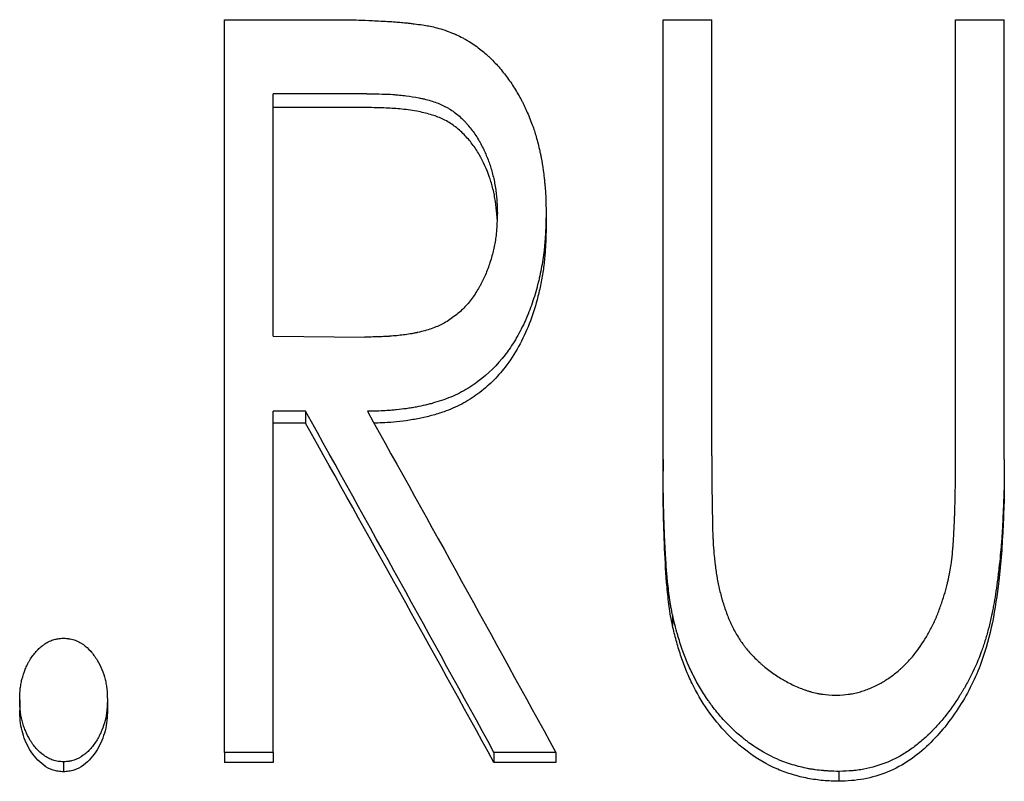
# Model space of a CAD drawing. Header units: millimetres. Extents: x 0 to 840, y 0 to 594.
# Tile 15 of 19: x 240 to 251, y 331 to 340. Entities that reach past the tile are written whole.
import ezdxf

# ---------------------------------------------------------------- set-up
doc = ezdxf.new("R2010")
doc.units = ezdxf.units.MM
doc.header["$LTSCALE"] = 2

msp = doc.modelspace()

# ---------------------------------------------------------------- linework, layer by layer
at = {"color": 7, "linetype": 'Continuous', "lineweight": 25}
for p, q in [((242.257, 340.351), (243.471, 340.351)), ((242.257, 331.684), (242.257, 340.351)), ((247.45, 340.351), (248.027, 340.351)), ((247.45, 335.15), (247.45, 340.351)), ((248.027, 335.191), (248.027, 340.351)), ((250.911, 335.191), (250.911, 340.351)), ((250.911, 340.351), (251.488, 340.351)), ((251.488, 335.15), (251.488, 340.351)), ((243.943, 339.476), (242.834, 339.476)), ((242.834, 336.608), (242.834, 339.476)), ((243.943, 339.312), (242.834, 339.312)), ((246.065, 338.062), (246.065, 337.906)), ((242.834, 336.608), (243.918, 336.596)), ((243.218, 335.719), (242.834, 335.719)), ((242.834, 331.684), (242.834, 335.719)), ((243.218, 335.719), (243.218, 335.577)), ((243.218, 335.577), (242.834, 335.577)), ((248.027, 335.191), (248.027, 335.053)), ((247.45, 335.15), (247.45, 335.011)), ((248.027, 335.053), (248.027, 334.947)), ((251.488, 335.15), (251.488, 335.011)), ((247.561, 333.31), (247.561, 333.183)), ((239.834, 332.304), (239.834, 332.182)), ((240.873, 332.304), (240.873, 332.182)), ((242.834, 331.684), (242.257, 331.684)), ((242.257, 331.684), (242.257, 331.566)), ((242.834, 331.684), (242.834, 331.566)), ((245.448, 331.684), (245.448, 331.566)), ((246.18, 331.684), (245.448, 331.684)), ((246.18, 331.684), (246.18, 331.566)), ((240.353, 331.571), (240.353, 331.454)), ((242.834, 331.566), (242.257, 331.566)), ((246.18, 331.566), (245.448, 331.566)), ((249.53, 331.459), (249.53, 331.342))]:
    msp.add_line(p, q, dxfattribs=at)
for points, knots in [([(243.471, 340.351), (243.55, 340.351), (243.618, 340.351), (243.705, 340.35), (243.731, 340.349), (243.766, 340.349), (243.777, 340.349), (243.793, 340.348), (243.798, 340.348), (243.807, 340.348), (243.811, 340.348), (243.858, 340.347), (243.908, 340.345), (244.023, 340.34), (244.089, 340.337), (244.235, 340.329), (244.292, 340.325), (244.356, 340.319), (244.381, 340.317), (244.424, 340.312), (244.439, 340.31), (244.471, 340.307), (244.489, 340.304), (244.541, 340.298), (244.572, 340.294), (244.629, 340.285), (244.656, 340.281), (244.72, 340.269), (244.776, 340.255), (244.844, 340.235)], [0, 0, 0, 0, 0.125, 0.125, 0.1875, 0.1875, 0.21875, 0.21875, 0.234375, 0.234375, 0.25, 0.25, 0.375, 0.375, 0.5, 0.5, 0.625, 0.625, 0.6875, 0.6875, 0.71875, 0.71875, 0.75, 0.75, 0.8125, 0.8125, 0.875, 0.875, 1, 1, 1, 1]), ([(244.844, 340.235), (244.88, 340.223), (244.911, 340.212), (244.95, 340.196), (244.963, 340.191), (244.979, 340.184), (244.985, 340.182), (244.992, 340.179), (244.995, 340.177), (244.999, 340.175), (245.001, 340.175), (245.028, 340.162), (245.052, 340.15), (245.09, 340.13), (245.102, 340.123), (245.128, 340.108), (245.141, 340.1), (245.179, 340.077), (245.203, 340.061), (245.249, 340.029), (245.272, 340.012), (245.314, 339.98), (245.335, 339.962), (245.366, 339.934), (245.377, 339.924), (245.398, 339.905), (245.409, 339.894), (245.458, 339.845), (245.496, 339.803), (245.55, 339.739), (245.567, 339.718), (245.601, 339.674), (245.617, 339.652), (245.666, 339.581), (245.696, 339.534), (245.738, 339.462), (245.752, 339.438), (245.771, 339.403), (245.778, 339.391), (245.787, 339.373), (245.79, 339.367), (245.796, 339.355), (245.799, 339.348), (245.823, 339.299), (245.845, 339.249), (245.88, 339.162), (245.891, 339.135), (245.91, 339.084), (245.919, 339.058), (245.94, 338.993), (245.955, 338.942), (245.976, 338.856), (245.984, 338.824), (245.993, 338.782), (245.996, 338.769), (246.002, 338.742), (246.005, 338.729), (246.016, 338.672), (246.024, 338.622), (246.035, 338.54), (246.039, 338.512), (246.043, 338.468), (246.045, 338.453), (246.047, 338.43), (246.048, 338.422), (246.049, 338.407), (246.05, 338.398), (246.053, 338.362), (246.056, 338.335), (246.058, 338.293), (246.059, 338.28), (246.06, 338.26), (246.06, 338.253), (246.061, 338.243), (246.061, 338.24), (246.061, 338.233), (246.061, 338.229), (246.063, 338.19), (246.064, 338.135), (246.065, 338.062)], [0, 0, 0, 0, 0.03125, 0.03125, 0.046875, 0.046875, 0.054688, 0.054688, 0.058594, 0.058594, 0.0625, 0.0625, 0.09375, 0.09375, 0.109375, 0.109375, 0.125, 0.125, 0.15625, 0.15625, 0.1875, 0.1875, 0.21875, 0.21875, 0.234375, 0.234375, 0.25, 0.25, 0.3125, 0.3125, 0.34375, 0.34375, 0.375, 0.375, 0.4375, 0.4375, 0.46875, 0.46875, 0.484375, 0.484375, 0.492188, 0.492188, 0.5, 0.5, 0.5625, 0.5625, 0.59375, 0.59375, 0.625, 0.625, 0.6875, 0.6875, 0.71875, 0.71875, 0.734375, 0.734375, 0.75, 0.75, 0.8125, 0.8125, 0.84375, 0.84375, 0.859375, 0.859375, 0.867188, 0.867188, 0.875, 0.875, 0.90625, 0.90625, 0.921875, 0.921875, 0.929688, 0.929688, 0.933594, 0.933594, 0.9375, 0.9375, 1, 1, 1, 1]), ([(243.943, 339.476), (244.081, 339.474), (244.184, 339.471), (244.253, 339.467), (244.256, 339.466), (244.259, 339.466), (244.26, 339.466), (244.265, 339.466), (244.269, 339.465), (244.279, 339.465), (244.285, 339.464), (244.305, 339.462), (244.318, 339.461), (244.357, 339.457), (244.383, 339.454), (244.46, 339.445), (244.51, 339.437), (244.565, 339.426), (244.573, 339.424), (244.587, 339.421), (244.594, 339.42), (244.614, 339.415), (244.628, 339.412), (244.667, 339.402), (244.693, 339.395), (244.766, 339.372), (244.81, 339.354), (244.861, 339.329), (244.873, 339.323), (244.895, 339.311), (244.906, 339.305), (244.937, 339.286), (244.958, 339.272), (245.019, 339.227), (245.058, 339.193), (245.104, 339.146), (245.111, 339.137), (245.128, 339.119), (245.136, 339.11), (245.16, 339.081), (245.176, 339.062), (245.22, 339.002), (245.248, 338.96), (245.286, 338.893), (245.298, 338.87), (245.321, 338.825), (245.332, 338.802), (245.363, 338.734), (245.381, 338.69), (245.411, 338.601), (245.424, 338.556), (245.448, 338.46), (245.457, 338.41), (245.468, 338.345), (245.469, 338.334), (245.473, 338.31), (245.474, 338.297), (245.478, 338.261), (245.48, 338.236), (245.482, 338.208), (245.482, 338.207), (245.483, 338.203), (245.483, 338.2), (245.483, 338.193), (245.483, 338.188), (245.484, 338.173), (245.485, 338.162), (245.486, 338.125), (245.487, 338.096), (245.488, 338.063)], [0, 0, 0, 0, 0.125, 0.125, 0.126953, 0.126953, 0.128906, 0.128906, 0.132812, 0.132812, 0.140625, 0.140625, 0.15625, 0.15625, 0.1875, 0.1875, 0.25, 0.25, 0.257812, 0.257812, 0.265625, 0.265625, 0.28125, 0.28125, 0.3125, 0.3125, 0.375, 0.375, 0.390625, 0.390625, 0.40625, 0.40625, 0.4375, 0.4375, 0.5, 0.5, 0.515625, 0.515625, 0.53125, 0.53125, 0.5625, 0.5625, 0.625, 0.625, 0.65625, 0.65625, 0.6875, 0.6875, 0.75, 0.75, 0.8125, 0.8125, 0.875, 0.875, 0.890625, 0.890625, 0.90625, 0.90625, 0.9375, 0.9375, 0.941406, 0.941406, 0.945312, 0.945312, 0.953125, 0.953125, 0.96875, 0.96875, 1, 1, 1, 1]), ([(245.485, 337.991), (245.484, 338.012), (245.482, 338.082), (245.467, 338.202), (245.439, 338.347), (245.384, 338.536), (245.302, 338.715), (245.194, 338.881), (245.096, 338.996), (244.983, 339.096), (244.855, 339.174), (244.712, 339.229), (244.546, 339.269), (244.363, 339.295), (244.158, 339.309), (244.019, 339.311), (243.943, 339.312)], [0, 0, 0, 0, 0.0282022, 0.0930095, 0.1600247, 0.222643, 0.3521439, 0.4177133, 0.481709, 0.5478949, 0.6111894, 0.672129, 0.7407296, 0.8262362, 0.9039906, 1, 1, 1, 1]), ([(245.488, 338.063), (245.486, 337.997), (245.483, 337.94), (245.479, 337.868), (245.477, 337.847), (245.474, 337.823), (245.474, 337.818), (245.473, 337.809), (245.473, 337.805), (245.47, 337.786), (245.469, 337.774), (245.46, 337.711), (245.45, 337.661), (245.432, 337.588), (245.426, 337.565), (245.411, 337.512), (245.403, 337.486), (245.377, 337.41), (245.359, 337.363), (245.329, 337.295), (245.319, 337.274), (245.303, 337.242), (245.298, 337.232), (245.286, 337.21), (245.28, 337.199), (245.249, 337.144), (245.222, 337.101), (245.158, 337.013), (245.125, 336.974), (245.075, 336.923), (245.056, 336.905), (245.017, 336.871), (244.996, 336.855), (244.931, 336.806), (244.887, 336.777), (244.832, 336.749), (244.822, 336.744), (244.8, 336.733), (244.789, 336.728), (244.755, 336.714), (244.731, 336.704), (244.657, 336.679), (244.604, 336.664), (244.543, 336.651), (244.541, 336.65), (244.535, 336.649), (244.532, 336.648), (244.523, 336.646), (244.517, 336.645), (244.499, 336.642), (244.486, 336.639), (244.449, 336.633), (244.424, 336.629), (244.346, 336.618), (244.291, 336.612), (244.232, 336.608), (244.232, 336.608), (244.229, 336.607), (244.228, 336.607), (244.225, 336.607), (244.223, 336.607), (244.215, 336.606), (244.211, 336.606), (244.196, 336.605), (244.185, 336.605), (244.152, 336.603), (244.128, 336.602), (244.049, 336.599), (243.988, 336.597), (243.918, 336.596)], [0, 0, 0, 0, 0.0625, 0.0625, 0.09375, 0.09375, 0.101562, 0.101562, 0.109375, 0.109375, 0.125, 0.125, 0.1875, 0.1875, 0.21875, 0.21875, 0.25, 0.25, 0.3125, 0.3125, 0.34375, 0.34375, 0.359375, 0.359375, 0.375, 0.375, 0.4375, 0.4375, 0.5, 0.5, 0.53125, 0.53125, 0.5625, 0.5625, 0.625, 0.625, 0.640625, 0.640625, 0.65625, 0.65625, 0.6875, 0.6875, 0.75, 0.75, 0.753906, 0.753906, 0.757812, 0.757812, 0.765625, 0.765625, 0.78125, 0.78125, 0.8125, 0.8125, 0.875, 0.875, 0.876953, 0.876953, 0.878906, 0.878906, 0.882812, 0.882812, 0.890625, 0.890625, 0.90625, 0.90625, 0.9375, 0.9375, 1, 1, 1, 1]), ([(246.065, 338.062), (246.064, 338.013), (246.063, 337.97), (246.061, 337.915), (246.061, 337.898), (246.06, 337.875), (246.06, 337.868), (246.059, 337.857), (246.059, 337.854), (246.059, 337.849), (246.059, 337.848), (246.059, 337.844), (246.059, 337.844), (246.057, 337.802), (246.054, 337.765), (246.05, 337.71), (246.048, 337.692), (246.046, 337.665), (246.045, 337.656), (246.043, 337.639), (246.042, 337.631), (246.032, 337.548), (246.021, 337.475), (246, 337.367), (245.992, 337.331), (245.98, 337.277), (245.976, 337.259), (245.967, 337.223), (245.962, 337.206), (245.938, 337.113), (245.915, 337.041), (245.878, 336.937), (245.865, 336.903), (245.844, 336.852), (245.837, 336.835), (245.827, 336.811), (245.823, 336.802), (245.816, 336.786), (245.812, 336.779), (245.775, 336.698), (245.739, 336.63), (245.682, 336.534), (245.662, 336.503), (245.632, 336.458), (245.621, 336.444), (245.606, 336.422), (245.6, 336.415), (245.59, 336.4), (245.585, 336.394), (245.487, 336.267), (245.38, 336.162), (245.196, 336.024), (245.132, 335.983), (245.032, 335.93), (244.998, 335.913), (244.928, 335.883), (244.893, 335.869), (244.819, 335.844), (244.782, 335.832), (244.727, 335.816), (244.709, 335.81), (244.681, 335.803), (244.672, 335.801), (244.654, 335.796), (244.644, 335.794), (244.602, 335.784), (244.566, 335.776), (244.509, 335.766), (244.49, 335.762), (244.46, 335.757), (244.45, 335.756), (244.43, 335.753), (244.419, 335.751), (244.372, 335.745), (244.334, 335.74), (244.276, 335.734), (244.257, 335.732), (244.228, 335.73), (244.219, 335.729), (244.204, 335.728), (244.2, 335.728), (244.192, 335.727), (244.19, 335.727), (244.185, 335.727), (244.182, 335.727), (244.128, 335.723), (244.051, 335.721), (243.95, 335.719)], [0, 0, 0, 0, 0.03125, 0.03125, 0.046875, 0.046875, 0.054688, 0.054688, 0.058594, 0.058594, 0.060547, 0.060547, 0.0625, 0.0625, 0.09375, 0.09375, 0.109375, 0.109375, 0.117188, 0.117188, 0.125, 0.125, 0.1875, 0.1875, 0.21875, 0.21875, 0.234375, 0.234375, 0.25, 0.25, 0.3125, 0.3125, 0.34375, 0.34375, 0.359375, 0.359375, 0.367188, 0.367188, 0.375, 0.375, 0.4375, 0.4375, 0.46875, 0.46875, 0.484375, 0.484375, 0.492188, 0.492188, 0.5, 0.5, 0.625, 0.625, 0.6875, 0.6875, 0.71875, 0.71875, 0.75, 0.75, 0.78125, 0.78125, 0.796875, 0.796875, 0.804688, 0.804688, 0.8125, 0.8125, 0.84375, 0.84375, 0.859375, 0.859375, 0.867188, 0.867188, 0.875, 0.875, 0.90625, 0.90625, 0.921875, 0.921875, 0.929688, 0.929688, 0.933594, 0.933594, 0.935547, 0.935547, 0.9375, 0.9375, 1, 1, 1, 1]), ([(246.065, 337.906), (246.064, 337.844), (246.061, 337.726), (246.051, 337.551), (246.031, 337.38), (246, 337.208), (245.95, 336.997), (245.871, 336.752), (245.746, 336.484), (245.598, 336.255), (245.433, 336.069), (245.261, 335.922), (245.069, 335.799), (244.881, 335.719), (244.712, 335.667), (244.562, 335.632), (244.411, 335.607), (244.263, 335.59), (244.135, 335.581), (244.058, 335.58), (244.028, 335.579)], [0, 0, 0, 0, 0.054501, 0.10311, 0.153324, 0.204401, 0.255464, 0.341611, 0.427389, 0.510771, 0.574584, 0.638427, 0.70233, 0.766041, 0.808877, 0.84987, 0.893763, 0.93623, 0.974399, 1, 1, 1, 1]), ([(248.027, 335.191), (248.026, 335.127), (248.026, 335.073), (248.026, 335.007), (248.026, 334.987), (248.027, 334.966), (248.027, 334.963), (248.027, 334.946), (248.027, 334.937), (248.027, 334.911), (248.027, 334.895), (248.028, 334.815), (248.028, 334.761), (248.029, 334.694), (248.029, 334.675), (248.029, 334.648), (248.029, 334.64), (248.03, 334.629), (248.03, 334.625), (248.03, 334.62), (248.03, 334.619), (248.03, 334.616), (248.03, 334.615), (248.03, 334.614), (248.03, 334.614), (248.03, 334.588), (248.031, 334.564), (248.032, 334.528), (248.032, 334.515), (248.032, 334.497), (248.033, 334.491), (248.033, 334.482), (248.033, 334.479), (248.033, 334.475), (248.033, 334.473), (248.033, 334.47), (248.033, 334.468), (248.033, 334.461), (248.034, 334.453), (248.034, 334.434), (248.034, 334.428), (248.034, 334.412), (248.034, 334.403), (248.034, 334.378), (248.034, 334.364), (248.035, 334.346), (248.035, 334.34), (248.035, 334.33), (248.035, 334.325), (248.035, 334.309), (248.036, 334.29), (248.038, 334.254), (248.038, 334.241), (248.04, 334.218), (248.04, 334.211), (248.041, 334.198), (248.041, 334.194), (248.041, 334.188), (248.041, 334.186), (248.041, 334.181), (248.042, 334.179), (248.044, 334.128), (248.048, 334.08), (248.052, 334.032)], [0, 0, 0, 0, 0.125, 0.125, 0.1875, 0.1875, 0.203125, 0.203125, 0.21875, 0.21875, 0.25, 0.25, 0.375, 0.375, 0.4375, 0.4375, 0.46875, 0.46875, 0.484375, 0.484375, 0.492188, 0.492188, 0.496094, 0.496094, 0.5, 0.5, 0.5625, 0.5625, 0.59375, 0.59375, 0.609375, 0.609375, 0.617188, 0.617188, 0.621094, 0.621094, 0.625, 0.625, 0.65625, 0.65625, 0.671875, 0.671875, 0.6875, 0.6875, 0.71875, 0.71875, 0.734375, 0.734375, 0.75, 0.75, 0.8125, 0.8125, 0.84375, 0.84375, 0.859375, 0.859375, 0.867188, 0.867188, 0.871094, 0.871094, 0.875, 0.875, 1, 1, 1, 1]), ([(250.848, 333.838), (250.853, 333.871), (250.858, 333.901), (250.864, 333.943), (250.866, 333.956), (250.869, 333.982), (250.87, 333.994), (250.874, 334.031), (250.876, 334.057), (250.88, 334.1), (250.881, 334.114), (250.883, 334.137), (250.883, 334.144), (250.884, 334.156), (250.884, 334.16), (250.885, 334.168), (250.885, 334.172), (250.889, 334.223), (250.892, 334.275), (250.896, 334.36), (250.897, 334.389), (250.899, 334.435), (250.9, 334.45), (250.9, 334.474), (250.901, 334.482), (250.901, 334.498), (250.902, 334.507), (250.904, 334.573), (250.905, 334.63), (250.907, 334.715), (250.908, 334.743), (250.908, 334.784), (250.908, 334.798), (250.909, 334.819), (250.909, 334.826), (250.909, 334.836), (250.909, 334.839), (250.909, 334.844), (250.909, 334.846), (250.909, 334.85), (250.909, 334.851), (250.91, 335.003), (250.911, 335.116), (250.911, 335.191)], [0, 0, 0, 0, 0.0625, 0.0625, 0.09375, 0.09375, 0.125, 0.125, 0.1875, 0.1875, 0.21875, 0.21875, 0.234375, 0.234375, 0.242188, 0.242188, 0.25, 0.25, 0.375, 0.375, 0.4375, 0.4375, 0.46875, 0.46875, 0.484375, 0.484375, 0.5, 0.5, 0.625, 0.625, 0.6875, 0.6875, 0.71875, 0.71875, 0.734375, 0.734375, 0.742188, 0.742188, 0.746094, 0.746094, 0.75, 0.75, 1, 1, 1, 1]), ([(247.561, 333.31), (247.556, 333.336), (247.552, 333.358), (247.546, 333.386), (247.544, 333.395), (247.542, 333.407), (247.541, 333.41), (247.54, 333.416), (247.54, 333.417), (247.54, 333.421), (247.539, 333.422), (247.536, 333.441), (247.533, 333.459), (247.529, 333.488), (247.527, 333.498), (247.525, 333.518), (247.523, 333.529), (247.517, 333.576), (247.513, 333.615), (247.506, 333.672), (247.504, 333.691), (247.501, 333.72), (247.5, 333.73), (247.499, 333.744), (247.499, 333.749), (247.498, 333.756), (247.498, 333.759), (247.497, 333.763), (247.497, 333.767), (247.492, 333.817), (247.487, 333.88), (247.48, 333.995), (247.478, 334.037), (247.474, 334.105), (247.473, 334.129), (247.471, 334.165), (247.47, 334.178), (247.469, 334.197), (247.469, 334.203), (247.468, 334.213), (247.468, 334.216), (247.468, 334.221), (247.468, 334.222), (247.468, 334.226), (247.468, 334.228), (247.465, 334.295), (247.462, 334.367), (247.458, 334.482), (247.457, 334.522), (247.456, 334.583), (247.455, 334.604), (247.455, 334.636), (247.454, 334.646), (247.454, 334.662), (247.454, 334.668), (247.454, 334.676), (247.454, 334.679), (247.454, 334.684), (247.454, 334.688), (247.451, 334.8), (247.45, 334.954), (247.45, 335.15)], [0, 0, 0, 0, 0.03125, 0.03125, 0.046875, 0.046875, 0.054688, 0.054688, 0.058594, 0.058594, 0.0625, 0.0625, 0.09375, 0.09375, 0.109375, 0.109375, 0.125, 0.125, 0.1875, 0.1875, 0.21875, 0.21875, 0.234375, 0.234375, 0.242188, 0.242188, 0.246094, 0.246094, 0.25, 0.25, 0.375, 0.375, 0.4375, 0.4375, 0.46875, 0.46875, 0.484375, 0.484375, 0.492188, 0.492188, 0.496094, 0.496094, 0.498047, 0.498047, 0.5, 0.5, 0.625, 0.625, 0.6875, 0.6875, 0.71875, 0.71875, 0.734375, 0.734375, 0.742188, 0.742188, 0.746094, 0.746094, 0.75, 0.75, 1, 1, 1, 1]), ([(251.488, 335.15), (251.488, 335.024), (251.487, 334.925), (251.486, 334.842), (251.486, 334.834), (251.485, 334.817), (251.485, 334.807), (251.484, 334.777), (251.483, 334.756), (251.481, 334.69), (251.479, 334.641), (251.476, 334.562), (251.475, 334.535), (251.472, 334.478), (251.47, 334.448), (251.466, 334.365), (251.464, 334.315), (251.46, 334.247), (251.458, 334.226), (251.456, 334.186), (251.454, 334.169), (251.45, 334.108), (251.446, 334.063), (251.436, 333.968), (251.431, 333.917), (251.418, 333.807), (251.412, 333.754), (251.392, 333.601), (251.377, 333.507), (251.357, 333.4), (251.353, 333.379), (251.348, 333.353), (251.347, 333.348), (251.344, 333.335), (251.343, 333.329), (251.339, 333.31), (251.336, 333.298), (251.323, 333.236), (251.311, 333.187), (251.286, 333.093), (251.273, 333.047), (251.252, 332.98), (251.245, 332.958), (251.234, 332.925), (251.231, 332.915), (251.223, 332.893), (251.22, 332.883), (251.182, 332.781), (251.144, 332.692), (251.08, 332.562), (251.057, 332.52), (251.022, 332.456), (251.009, 332.435), (250.991, 332.404), (250.984, 332.393), (250.971, 332.373), (250.965, 332.363), (250.902, 332.263), (250.843, 332.181), (250.752, 332.067), (250.721, 332.031), (250.674, 331.979), (250.658, 331.962), (250.634, 331.937), (250.626, 331.929), (250.61, 331.913), (250.603, 331.905), (250.559, 331.863), (250.522, 331.83), (250.466, 331.784), (250.446, 331.769), (250.407, 331.739), (250.388, 331.725), (250.325, 331.682), (250.282, 331.656), (250.218, 331.62), (250.196, 331.609), (250.152, 331.588), (250.131, 331.579), (250.017, 331.532), (249.922, 331.504), (249.801, 331.481), (249.777, 331.477), (249.74, 331.472), (249.728, 331.471), (249.709, 331.469), (249.703, 331.468), (249.694, 331.467), (249.691, 331.467), (249.684, 331.466), (249.68, 331.466), (249.646, 331.463), (249.596, 331.461), (249.53, 331.459)], [0, 0, 0, 0, 0.0625, 0.0625, 0.070312, 0.070312, 0.078125, 0.078125, 0.09375, 0.09375, 0.125, 0.125, 0.140625, 0.140625, 0.15625, 0.15625, 0.1875, 0.1875, 0.203125, 0.203125, 0.21875, 0.21875, 0.25, 0.25, 0.28125, 0.28125, 0.3125, 0.3125, 0.375, 0.375, 0.390625, 0.390625, 0.394531, 0.394531, 0.398438, 0.398438, 0.40625, 0.40625, 0.4375, 0.4375, 0.46875, 0.46875, 0.484375, 0.484375, 0.492188, 0.492188, 0.5, 0.5, 0.5625, 0.5625, 0.59375, 0.59375, 0.609375, 0.609375, 0.617188, 0.617188, 0.625, 0.625, 0.6875, 0.6875, 0.71875, 0.71875, 0.734375, 0.734375, 0.742188, 0.742188, 0.75, 0.75, 0.78125, 0.78125, 0.796875, 0.796875, 0.8125, 0.8125, 0.84375, 0.84375, 0.859375, 0.859375, 0.875, 0.875, 0.9375, 0.9375, 0.953125, 0.953125, 0.960938, 0.960938, 0.964844, 0.964844, 0.966797, 0.966797, 0.96875, 0.96875, 1, 1, 1, 1]), ([(247.561, 333.183), (247.553, 333.221), (247.538, 333.296), (247.516, 333.447), (247.487, 333.714), (247.466, 334.096), (247.451, 334.554), (247.45, 334.859), (247.45, 335.011)], [0, 0, 0, 0, 0.062501, 0.124996, 0.249999, 0.49999, 0.749992, 1, 1, 1, 1]), ([(251.488, 335.011), (251.488, 334.903), (251.488, 334.685), (251.473, 334.359), (251.457, 334.033), (251.418, 333.653), (251.357, 333.22), (251.247, 332.809), (251.106, 332.48), (250.961, 332.224), (250.792, 331.987), (250.596, 331.77), (250.372, 331.585), (250.113, 331.442), (249.874, 331.373), (249.678, 331.347), (249.58, 331.344), (249.53, 331.342)], [0, 0, 0, 0, 0.071498, 0.142938, 0.214481, 0.285804, 0.393144, 0.500153, 0.562617, 0.625162, 0.690175, 0.750176, 0.812641, 0.875054, 0.937482, 0.968735, 1, 1, 1, 1]), ([(248.052, 334.032), (248.055, 333.999), (248.059, 333.97), (248.063, 333.933), (248.064, 333.921), (248.066, 333.906), (248.067, 333.901), (248.067, 333.894), (248.068, 333.892), (248.068, 333.888), (248.068, 333.887), (248.069, 333.885), (248.069, 333.885), (248.072, 333.856), (248.076, 333.83), (248.081, 333.793), (248.083, 333.781), (248.086, 333.763), (248.087, 333.757), (248.089, 333.746), (248.09, 333.741), (248.101, 333.684), (248.111, 333.635), (248.129, 333.562), (248.135, 333.538), (248.145, 333.502), (248.148, 333.49), (248.155, 333.466), (248.159, 333.455), (248.179, 333.391), (248.196, 333.342), (248.224, 333.272), (248.233, 333.249), (248.248, 333.216), (248.253, 333.205), (248.261, 333.188), (248.264, 333.183), (248.269, 333.172), (248.271, 333.168), (248.297, 333.116), (248.323, 333.071), (248.364, 333.008), (248.378, 332.987), (248.4, 332.957), (248.408, 332.947), (248.423, 332.927), (248.431, 332.917), (248.468, 332.871), (248.501, 332.836), (248.555, 332.782), (248.574, 332.764), (248.603, 332.738), (248.613, 332.729), (248.634, 332.711), (248.645, 332.702), (248.696, 332.66), (248.737, 332.629), (248.801, 332.586), (248.822, 332.573), (248.855, 332.553), (248.865, 332.547), (248.882, 332.537), (248.887, 332.534), (248.898, 332.528), (248.903, 332.525), (248.957, 332.495), (249.005, 332.472), (249.076, 332.443), (249.099, 332.434), (249.134, 332.421), (249.146, 332.417), (249.163, 332.412), (249.169, 332.41), (249.181, 332.406), (249.186, 332.405), (249.218, 332.395), (249.243, 332.389), (249.281, 332.381), (249.294, 332.379), (249.312, 332.376), (249.319, 332.375), (249.328, 332.373), (249.331, 332.373), (249.337, 332.372), (249.341, 332.372), (249.377, 332.367), (249.429, 332.364), (249.498, 332.36)], [0, 0, 0, 0, 0.03125, 0.03125, 0.046875, 0.046875, 0.054688, 0.054688, 0.058594, 0.058594, 0.060547, 0.060547, 0.0625, 0.0625, 0.09375, 0.09375, 0.109375, 0.109375, 0.117188, 0.117188, 0.125, 0.125, 0.1875, 0.1875, 0.21875, 0.21875, 0.234375, 0.234375, 0.25, 0.25, 0.3125, 0.3125, 0.34375, 0.34375, 0.359375, 0.359375, 0.367188, 0.367188, 0.375, 0.375, 0.4375, 0.4375, 0.46875, 0.46875, 0.484375, 0.484375, 0.5, 0.5, 0.5625, 0.5625, 0.59375, 0.59375, 0.609375, 0.609375, 0.625, 0.625, 0.6875, 0.6875, 0.71875, 0.71875, 0.734375, 0.734375, 0.742188, 0.742188, 0.75, 0.75, 0.8125, 0.8125, 0.84375, 0.84375, 0.859375, 0.859375, 0.867188, 0.867188, 0.875, 0.875, 0.90625, 0.90625, 0.921875, 0.921875, 0.929688, 0.929688, 0.933594, 0.933594, 0.9375, 0.9375, 1, 1, 1, 1]), ([(249.498, 332.36), (249.559, 332.364), (249.606, 332.367), (249.645, 332.372), (249.649, 332.372), (249.657, 332.373), (249.664, 332.374), (249.681, 332.377), (249.692, 332.379), (249.726, 332.386), (249.748, 332.391), (249.781, 332.4), (249.792, 332.403), (249.814, 332.41), (249.823, 332.413), (249.854, 332.424), (249.875, 332.432), (249.918, 332.45), (249.941, 332.46), (249.984, 332.481), (250.005, 332.492), (250.065, 332.525), (250.1, 332.547), (250.172, 332.598), (250.208, 332.626), (250.253, 332.665), (250.262, 332.673), (250.28, 332.689), (250.288, 332.697), (250.312, 332.72), (250.328, 332.736), (250.375, 332.785), (250.405, 332.82), (250.489, 332.928), (250.539, 333.003), (250.606, 333.12), (250.626, 333.159), (250.655, 333.22), (250.665, 333.24), (250.678, 333.271), (250.683, 333.281), (250.691, 333.302), (250.695, 333.312), (250.717, 333.367), (250.733, 333.41), (250.762, 333.495), (250.775, 333.537), (250.793, 333.597), (250.798, 333.618), (250.807, 333.65), (250.809, 333.661), (250.813, 333.678), (250.815, 333.684), (250.817, 333.692), (250.817, 333.695), (250.818, 333.7), (250.819, 333.701), (250.819, 333.704), (250.82, 333.706), (250.827, 333.736), (250.836, 333.78), (250.848, 333.838)], [0, 0, 0, 0, 0.0625, 0.0625, 0.070312, 0.070312, 0.078125, 0.078125, 0.09375, 0.09375, 0.125, 0.125, 0.140625, 0.140625, 0.15625, 0.15625, 0.1875, 0.1875, 0.21875, 0.21875, 0.25, 0.25, 0.3125, 0.3125, 0.375, 0.375, 0.390625, 0.390625, 0.40625, 0.40625, 0.4375, 0.4375, 0.5, 0.5, 0.625, 0.625, 0.6875, 0.6875, 0.71875, 0.71875, 0.734375, 0.734375, 0.75, 0.75, 0.8125, 0.8125, 0.875, 0.875, 0.90625, 0.90625, 0.921875, 0.921875, 0.929688, 0.929688, 0.933594, 0.933594, 0.935547, 0.935547, 0.9375, 0.9375, 1, 1, 1, 1]), ([(249.53, 331.459), (249.489, 331.46), (249.453, 331.461), (249.406, 331.464), (249.392, 331.465), (249.373, 331.466), (249.367, 331.466), (249.358, 331.467), (249.355, 331.467), (249.351, 331.467), (249.35, 331.467), (249.347, 331.468), (249.346, 331.468), (249.312, 331.471), (249.281, 331.474), (249.235, 331.48), (249.219, 331.483), (249.19, 331.488), (249.174, 331.49), (249.105, 331.504), (249.044, 331.52), (248.949, 331.548), (248.918, 331.558), (248.874, 331.574), (248.86, 331.58), (248.84, 331.588), (248.833, 331.591), (248.819, 331.596), (248.813, 331.599), (248.691, 331.652), (248.583, 331.713), (248.472, 331.793), (248.46, 331.802), (248.436, 331.821), (248.423, 331.831), (248.385, 331.861), (248.361, 331.881), (248.314, 331.922), (248.292, 331.942), (248.259, 331.973), (248.249, 331.983), (248.228, 332.004), (248.218, 332.014), (248.165, 332.069), (248.125, 332.114), (248.067, 332.185), (248.048, 332.209), (248.021, 332.246), (248.012, 332.258), (247.994, 332.283), (247.984, 332.297), (247.943, 332.356), (247.911, 332.407), (247.865, 332.485), (247.85, 332.512), (247.828, 332.553), (247.821, 332.567), (247.807, 332.595), (247.799, 332.61), (247.779, 332.651), (247.766, 332.679), (247.747, 332.721), (247.741, 332.734), (247.733, 332.755), (247.73, 332.762), (247.724, 332.776), (247.721, 332.784), (247.709, 332.815), (247.699, 332.841), (247.684, 332.884), (247.678, 332.899), (247.668, 332.929), (247.662, 332.945), (247.647, 332.992), (247.637, 333.022), (247.624, 333.065), (247.62, 333.08), (247.614, 333.1), (247.612, 333.107), (247.609, 333.118), (247.608, 333.121), (247.606, 333.128), (247.605, 333.132), (247.594, 333.173), (247.58, 333.232), (247.561, 333.31)], [0, 0, 0, 0, 0.03125, 0.03125, 0.046875, 0.046875, 0.054688, 0.054688, 0.058594, 0.058594, 0.060547, 0.060547, 0.0625, 0.0625, 0.09375, 0.09375, 0.109375, 0.109375, 0.125, 0.125, 0.1875, 0.1875, 0.21875, 0.21875, 0.234375, 0.234375, 0.242188, 0.242188, 0.25, 0.25, 0.375, 0.375, 0.390625, 0.390625, 0.40625, 0.40625, 0.4375, 0.4375, 0.46875, 0.46875, 0.484375, 0.484375, 0.5, 0.5, 0.5625, 0.5625, 0.59375, 0.59375, 0.609375, 0.609375, 0.625, 0.625, 0.6875, 0.6875, 0.71875, 0.71875, 0.734375, 0.734375, 0.75, 0.75, 0.78125, 0.78125, 0.796875, 0.796875, 0.804688, 0.804688, 0.8125, 0.8125, 0.84375, 0.84375, 0.859375, 0.859375, 0.875, 0.875, 0.90625, 0.90625, 0.921875, 0.921875, 0.929688, 0.929688, 0.933594, 0.933594, 0.9375, 0.9375, 1, 1, 1, 1]), ([(249.53, 331.342), (249.468, 331.344), (249.344, 331.348), (249.16, 331.373), (248.98, 331.419), (248.73, 331.507), (248.463, 331.667), (248.189, 331.911), (247.968, 332.182), (247.815, 332.444), (247.716, 332.665), (247.656, 332.835), (247.602, 333.007), (247.575, 333.124), (247.561, 333.183)], [0, 0, 0, 0, 0.062546, 0.125064, 0.187593, 0.250107, 0.392745, 0.49985, 0.624823, 0.749825, 0.812359, 0.874906, 0.93745, 1, 1, 1, 1]), ([(239.834, 332.304), (239.835, 332.331), (239.836, 332.355), (239.837, 332.386), (239.838, 332.395), (239.839, 332.408), (239.839, 332.412), (239.84, 332.418), (239.84, 332.42), (239.84, 332.423), (239.84, 332.424), (239.842, 332.447), (239.845, 332.467), (239.852, 332.507), (239.856, 332.527), (239.872, 332.59), (239.885, 332.63), (239.908, 332.687), (239.916, 332.705), (239.93, 332.732), (239.934, 332.741), (239.942, 332.754), (239.944, 332.758), (239.949, 332.766), (239.951, 332.77), (239.977, 332.814), (240.003, 332.848), (240.044, 332.894), (240.058, 332.908), (240.08, 332.928), (240.088, 332.935), (240.099, 332.944), (240.103, 332.947), (240.111, 332.953), (240.114, 332.955), (240.136, 332.971), (240.154, 332.982), (240.191, 333.001), (240.211, 333.009), (240.239, 333.018), (240.248, 333.021), (240.264, 333.024), (240.269, 333.025), (240.277, 333.026), (240.28, 333.027), (240.285, 333.028), (240.289, 333.028), (240.305, 333.031), (240.325, 333.033), (240.353, 333.035)], [0, 0, 0, 0, 0.0625, 0.0625, 0.09375, 0.09375, 0.109375, 0.109375, 0.117188, 0.117188, 0.125, 0.125, 0.1875, 0.1875, 0.25, 0.25, 0.375, 0.375, 0.4375, 0.4375, 0.46875, 0.46875, 0.484375, 0.484375, 0.5, 0.5, 0.625, 0.625, 0.6875, 0.6875, 0.71875, 0.71875, 0.734375, 0.734375, 0.75, 0.75, 0.8125, 0.8125, 0.875, 0.875, 0.90625, 0.90625, 0.921875, 0.921875, 0.929688, 0.929688, 0.9375, 0.9375, 1, 1, 1, 1]), ([(240.353, 333.035), (240.367, 333.034), (240.379, 333.033), (240.395, 333.031), (240.4, 333.031), (240.406, 333.03), (240.409, 333.03), (240.412, 333.029), (240.413, 333.029), (240.438, 333.025), (240.458, 333.021), (240.497, 333.009), (240.516, 333.001), (240.543, 332.987), (240.552, 332.982), (240.566, 332.974), (240.571, 332.971), (240.58, 332.965), (240.585, 332.961), (240.619, 332.937), (240.647, 332.911), (240.688, 332.865), (240.701, 332.848), (240.72, 332.822), (240.727, 332.813), (240.736, 332.798), (240.739, 332.794), (240.745, 332.784), (240.749, 332.778), (240.773, 332.738), (240.791, 332.702), (240.823, 332.626), (240.836, 332.587), (240.851, 332.528), (240.855, 332.508), (240.86, 332.478), (240.862, 332.468), (240.864, 332.452), (240.864, 332.447), (240.865, 332.44), (240.865, 332.437), (240.866, 332.432), (240.866, 332.428), (240.869, 332.4), (240.871, 332.359), (240.873, 332.304)], [0, 0, 0, 0, 0.03125, 0.03125, 0.046875, 0.046875, 0.054688, 0.054688, 0.0625, 0.0625, 0.125, 0.125, 0.1875, 0.1875, 0.21875, 0.21875, 0.234375, 0.234375, 0.25, 0.25, 0.375, 0.375, 0.4375, 0.4375, 0.46875, 0.46875, 0.484375, 0.484375, 0.5, 0.5, 0.625, 0.625, 0.75, 0.75, 0.8125, 0.8125, 0.84375, 0.84375, 0.859375, 0.859375, 0.867188, 0.867188, 0.875, 0.875, 1, 1, 1, 1]), ([(240.353, 331.571), (240.34, 331.573), (240.327, 331.574), (240.312, 331.575), (240.307, 331.576), (240.3, 331.577), (240.298, 331.577), (240.295, 331.577), (240.294, 331.577), (240.269, 331.581), (240.248, 331.586), (240.211, 331.598), (240.193, 331.606), (240.165, 331.62), (240.156, 331.625), (240.142, 331.634), (240.138, 331.637), (240.129, 331.643), (240.123, 331.647), (240.088, 331.672), (240.058, 331.699), (240.017, 331.745), (240.004, 331.762), (239.985, 331.787), (239.979, 331.796), (239.97, 331.81), (239.967, 331.814), (239.961, 331.824), (239.958, 331.829), (239.935, 331.867), (239.917, 331.903), (239.893, 331.96), (239.886, 331.98), (239.873, 332.019), (239.867, 332.041), (239.857, 332.081), (239.853, 332.101), (239.847, 332.131), (239.846, 332.141), (239.844, 332.156), (239.843, 332.161), (239.842, 332.169), (239.842, 332.171), (239.841, 332.177), (239.841, 332.18), (239.838, 332.209), (239.836, 332.249), (239.834, 332.304)], [0, 0, 0, 0, 0.03125, 0.03125, 0.046875, 0.046875, 0.054688, 0.054688, 0.0625, 0.0625, 0.125, 0.125, 0.1875, 0.1875, 0.21875, 0.21875, 0.234375, 0.234375, 0.25, 0.25, 0.375, 0.375, 0.4375, 0.4375, 0.46875, 0.46875, 0.484375, 0.484375, 0.5, 0.5, 0.625, 0.625, 0.6875, 0.6875, 0.75, 0.75, 0.8125, 0.8125, 0.84375, 0.84375, 0.859375, 0.859375, 0.867188, 0.867188, 0.875, 0.875, 1, 1, 1, 1]), ([(240.873, 332.304), (240.872, 332.277), (240.871, 332.253), (240.869, 332.222), (240.869, 332.213), (240.868, 332.2), (240.867, 332.196), (240.867, 332.191), (240.867, 332.189), (240.866, 332.185), (240.866, 332.184), (240.862, 332.14), (240.855, 332.1), (240.835, 332.022), (240.822, 331.983), (240.798, 331.926), (240.79, 331.908), (240.776, 331.88), (240.771, 331.871), (240.761, 331.852), (240.756, 331.844), (240.727, 331.795), (240.701, 331.76), (240.661, 331.713), (240.647, 331.699), (240.625, 331.679), (240.618, 331.673), (240.606, 331.664), (240.603, 331.661), (240.595, 331.655), (240.592, 331.653), (240.551, 331.623), (240.514, 331.604), (240.468, 331.589), (240.458, 331.586), (240.443, 331.582), (240.438, 331.581), (240.43, 331.58), (240.427, 331.579), (240.422, 331.579), (240.418, 331.578), (240.402, 331.576), (240.381, 331.574), (240.353, 331.571)], [0, 0, 0, 0, 0.0625, 0.0625, 0.09375, 0.09375, 0.109375, 0.109375, 0.117188, 0.117188, 0.125, 0.125, 0.25, 0.25, 0.375, 0.375, 0.4375, 0.4375, 0.46875, 0.46875, 0.5, 0.5, 0.625, 0.625, 0.6875, 0.6875, 0.71875, 0.71875, 0.734375, 0.734375, 0.75, 0.75, 0.875, 0.875, 0.90625, 0.90625, 0.921875, 0.921875, 0.929688, 0.929688, 0.9375, 0.9375, 1, 1, 1, 1]), ([(240.353, 331.454), (240.333, 331.456), (240.291, 331.459), (240.209, 331.477), (240.079, 331.548), (239.943, 331.709), (239.866, 331.9), (239.838, 332.06), (239.835, 332.142), (239.834, 332.182)], [0, 0, 0, 0, 0.062693, 0.125308, 0.250223, 0.499359, 0.749321, 0.874616, 1, 1, 1, 1]), ([(240.873, 332.182), (240.871, 332.142), (240.869, 332.061), (240.841, 331.9), (240.761, 331.71), (240.628, 331.548), (240.498, 331.477), (240.416, 331.459), (240.374, 331.456), (240.353, 331.454)], [0, 0, 0, 0, 0.12539, 0.250686, 0.500693, 0.749757, 0.874688, 0.937305, 1, 1, 1, 1])]:
    msp.add_open_spline(points, degree=3, knots=knots, dxfattribs=at)
for points in [[(245.448, 331.684), (244.705, 333.038), (243.962, 334.383), (243.218, 335.719)], [(243.95, 335.719), (244.694, 334.383), (245.437, 333.038), (246.18, 331.684)], [(245.448, 331.566), (244.705, 332.912), (243.962, 334.249), (243.218, 335.577)]]:
    msp.add_open_spline(points, degree=3, dxfattribs=at)

doc.saveas('drawing.dxf')
